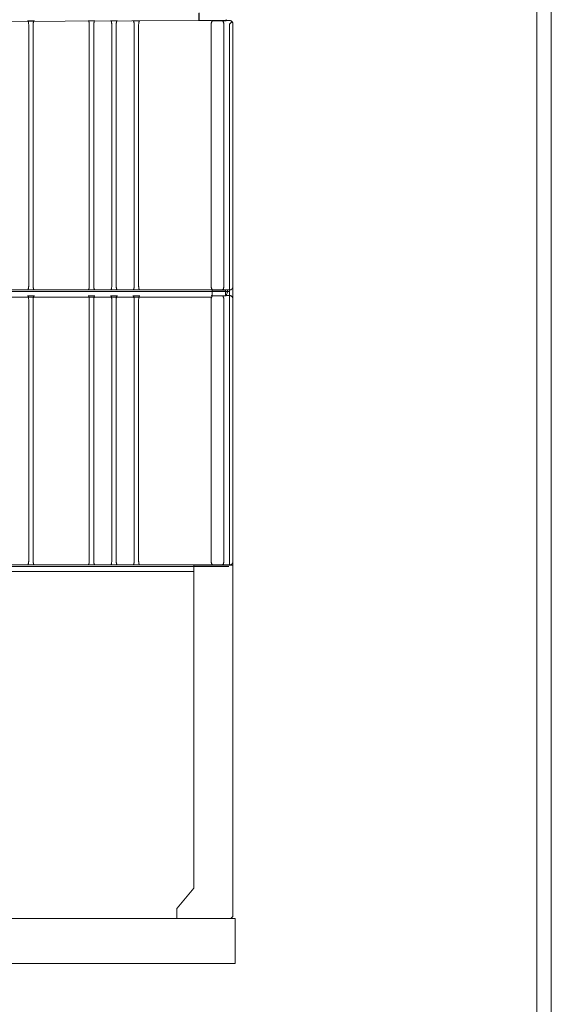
# Model space of a CAD drawing. Header units: centimetres. Extents: x -4572 to 125430, y -27163 to 73697.
# Tile 35 of 44: x 104890 to 105364, y -18788 to -17910. Entities that reach past the tile are written whole.
import ezdxf

# ---------------------------------------------------------------- set-up
doc = ezdxf.new("R2010")
doc.units = ezdxf.units.CM
doc.header["$MEASUREMENT"] = 0
doc.layers.add('kontur', color=7, linetype='Continuous')

# ---------------------------------------------------------------- blocks, each defined once
blk = doc.blocks.new('ASQCqe')
at = {"color": 7, "lineweight": 0}
blk.add_line((47677.09, 5162.23), (48018.75, 5163.68), dxfattribs=at)
at = {"layer": 'kontur', "color": 7, "lineweight": 0}
for p, q in [((48018.75, 5163.68), (48018.75, 5170.16)), ((48019.25, 5170.58), (48019.25, 5163.68)), ((47872.21, 5163.54), (47866.14, 5163.54)), ((47926.24, 5163.54), (47920.17, 5163.54)), ((47946.25, 5163.54), (47940.18, 5163.54)), ((47966.26, 5163.54), (47960.19, 5163.54)), ((48030.26, 5163.68), (48018.75, 5163.68)), ((48030.26, 5163.55), (48030.26, 5163.68)), ((48043.26, 5163.55), (48030.26, 5163.55)), ((48030.76, 5163.72), (48030.76, 5163.55)), ((48042.77, 5163.59), (48030.76, 5163.72)), ((48043.26, 5163.62), (48040.26, 5163.62)), ((48042.76, 5163.55), (48042.77, 5163.59)), ((48043.26, 5163.62), (48043.26, 5164.61)), ((48046.26, 5163.62), (48043.26, 5163.62)), ((48043.26, 5163.62), (48043.26, 5163.55)), ((48046.19, 5160.64), (48046.26, 5160.65)), ((48046.26, 5163.62), (48046.84, 5163.62)), ((48046.26, 4926.53), (48046.26, 5160.65)), ((48046.26, 4926.53), (48046.26, 5160.65)), ((48049.27, 5160.78), (48049.27, 5043.62)), ((48049.27, 5043.62), (48049.27, 4926.46)), ((48046.26, 4923.6), (47674.6, 4923.67)), ((47872.23, 4923.64), (47866.11, 4923.64)), ((47926.26, 4923.64), (47920.14, 4923.64)), ((47946.27, 4923.64), (47940.15, 4923.64)), ((47966.28, 4923.64), (47960.16, 4923.64)), ((48046.26, 4926.53), (48046.26, 4923.62)), ((48046.26, 4926.53), (48046.26, 4923.6)), ((48046.26, 4923.57), (48046.26, 4923.6)), ((48046.26, 4923.6), (48046.26, 4923.56)), ((48046.45, 4923.57), (48046.26, 4923.57)), ((48046.26, 4918.49), (48046.26, 4923.56)), ((48049.27, 4915.66), (48049.27, 4926.45)), ((48045.58, 4922.21), (47675.76, 4922.21)), ((48030.07, 4917.17), (47677.11, 4917.17)), ((47872.21, 4918.41), (47866.14, 4918.41)), ((47926.24, 4918.41), (47920.17, 4918.41)), ((47946.25, 4918.41), (47940.18, 4918.41)), ((47966.26, 4918.41), (47960.19, 4918.41)), ((48030.26, 4918.42), (48030.26, 4918.55)), ((48030.76, 4918.49), (48030.26, 4918.49)), ((48043.26, 4918.42), (48030.26, 4918.42)), ((48042.76, 4923.49), (48030.76, 4923.49)), ((48030.76, 4923.49), (48030.76, 4918.42)), ((48042.76, 4923.49), (48042.76, 4918.42)), ((48043.26, 4918.49), (48042.76, 4918.49)), ((48046.26, 4918.49), (48043.26, 4918.49)), ((48043.26, 4918.49), (48043.26, 4918.42)), ((48046.19, 4915.51), (48046.26, 4915.52)), ((48046.26, 4918.49), (48046.84, 4918.49)), ((48046.26, 4918.45), (48046.26, 4918.49)), ((48046.26, 4918.49), (48046.26, 4918.44)), ((48046.26, 4681.4), (48046.26, 4918.49)), ((48046.26, 4681.4), (48046.26, 4915.52)), ((48049.27, 4915.65), (48049.27, 4798.49)), ((48049.27, 4798.49), (48049.27, 4681.33)), ((48049.27, 4679.36), (48049.27, 4798.48)), ((48046.26, 4678.47), (47674.63, 4678.47)), ((47872.23, 4678.51), (47866.11, 4678.51)), ((47926.26, 4678.51), (47920.14, 4678.51)), ((47946.27, 4678.51), (47940.15, 4678.51)), ((47966.28, 4678.51), (47960.16, 4678.51)), ((48046.26, 4678.36), (48014.25, 4678.36)), ((48014.25, 4678.36), (48014.25, 4616.48)), ((48044.26, 4678.36), (48044.26, 4678.43)), ((48046.26, 4681.4), (48046.26, 4678.49)), ((48046.26, 4681.4), (48046.26, 4678.47)), ((48046.26, 4678.44), (48046.26, 4678.47)), ((48046.26, 4678.47), (48046.26, 4678.43)), ((48046.26, 4678.42), (48046.26, 4678.38)), ((48048.27, 4678.36), (48046.26, 4678.36)), ((48049.27, 4678.36), (48048.27, 4678.36)), ((48049.26, 4681.26), (48049.26, 4679.36)), ((48049.27, 4678.36), (48049.27, 4679.36)), ((48049.27, 4677.36), (48049.27, 4678.36)), ((48045.58, 4677.14), (47675.76, 4677.14)), ((48014.31, 4672.66), (47676.69, 4672.43)), ((48049.27, 4674.36), (48049.27, 4677.36)), ((48049.27, 4616.48), (48049.27, 4674.36)), ((48014.25, 4616.48), (48014.25, 4588.35)), ((48049.27, 4615.62), (48049.27, 4616.48)), ((48049.27, 4588.35), (48049.27, 4615.62)), ((48014.25, 4588.35), (48014.25, 4390.2)), ((48049.27, 4389.75), (48049.27, 4588.35)), ((48014.25, 4390.2), (47999.47, 4372.59)), ((48049.27, 4388.89), (48049.27, 4389.75)), ((48049.27, 4367.19), (48049.27, 4388.89)), ((47999.24, 4371.95), (47999.24, 4363.18)), ((47650.04, 4363.17), (48045.26, 4363.19)), ((48051.27, 4363.19), (47992.24, 4363.19)), ((47999.24, 4366.19), (47999.24, 4366.19)), ((48051.27, 4363.19), (48045.26, 4363.19)), ((48046.26, 4363.19), (48046.26, 4363.19)), ((48049.27, 4366.19), (48049.27, 4367.19)), ((48051.27, 4323.17), (48051.27, 4363.19)), ((47653.06, 4323.17), (48045.26, 4323.17)), ((48051.27, 4323.17), (48045.26, 4323.17))]:
    blk.add_line(p, q, dxfattribs=at)
at = {"layer": 'kontur', "color": 7, "lineweight": 0, "flags": 128}
for points in [[(47867.04, 5161.68), (47866.98, 5161.96), (47866.93, 5162.23), (47866.88, 5162.48), (47866.83, 5162.71), (47866.77, 5162.91), (47866.69, 5163.09), (47866.59, 5163.23), (47866.47, 5163.34), (47866.34, 5163.42), (47866.23, 5163.48), (47866.16, 5163.51), (47866.13, 5163.52), (47866.11, 5163.53), (47866.1, 5163.53), (47866.1, 5163.53), (47866.1, 5163.53), (47866.1, 5163.54), (47866.11, 5163.54), (47866.12, 5163.54), (47866.13, 5163.54), (47866.14, 5163.54)], [(47867.04, 5161.68), (47867.09, 5161.39), (47867.13, 5161.09), (47867.16, 5160.78), (47867.19, 5160.26), (47867.19, 5159.73), (47867.19, 5159.21), (47867.18, 5158.68), (47867.18, 5156.57), (47867.18, 5139.88), (47867.17, 5073.09), (47867.17, 4998.36), (47867.17, 4973.59), (47867.17, 4957.04), (47867.18, 4945.97), (47867.18, 4938.57), (47867.18, 4933.62), (47867.18, 4930.31), (47867.18, 4928.1), (47867.19, 4927.73), (47867.19, 4927.35), (47867.19, 4926.98), (47867.17, 4926.61), (47867.15, 4926.24), (47867.11, 4925.89), (47867.08, 4925.69), (47867.04, 4925.49)], [(47871.31, 5161.68), (47871.25, 5161.39), (47871.21, 5161.09), (47871.18, 5160.78), (47871.16, 5160.26), (47871.15, 5159.73), (47871.16, 5159.21), (47871.16, 5158.68), (47871.16, 5156.57), (47871.17, 5139.88), (47871.17, 5073.09), (47871.17, 4998.36), (47871.17, 4973.59), (47871.17, 4957.04), (47871.17, 4945.97), (47871.17, 4938.57), (47871.16, 4933.62), (47871.16, 4930.31), (47871.16, 4928.1), (47871.16, 4927.73), (47871.16, 4927.35), (47871.16, 4926.98), (47871.17, 4926.61), (47871.19, 4926.24), (47871.24, 4925.89), (47871.27, 4925.69), (47871.31, 4925.49)], [(47872.21, 5163.54), (47872.22, 5163.54), (47872.23, 5163.54), (47872.24, 5163.54), (47872.24, 5163.54), (47872.25, 5163.53), (47872.23, 5163.52), (47872.16, 5163.5), (47872.08, 5163.46), (47871.96, 5163.4), (47871.84, 5163.31), (47871.73, 5163.19), (47871.64, 5163.05), (47871.55, 5162.85), (47871.49, 5162.6), (47871.43, 5162.33), (47871.38, 5162.01), (47871.31, 5161.68)], [(47921.06, 5161.68), (47921.01, 5161.96), (47920.96, 5162.23), (47920.91, 5162.48), (47920.86, 5162.71), (47920.8, 5162.91), (47920.71, 5163.09), (47920.62, 5163.23), (47920.5, 5163.34), (47920.37, 5163.42), (47920.26, 5163.48), (47920.19, 5163.51), (47920.16, 5163.52), (47920.14, 5163.53), (47920.13, 5163.53), (47920.13, 5163.53), (47920.13, 5163.53), (47920.13, 5163.54), (47920.14, 5163.54), (47920.15, 5163.54), (47920.16, 5163.54), (47920.17, 5163.54)], [(47921.06, 5161.68), (47921.12, 5161.39), (47921.16, 5161.09), (47921.19, 5160.78), (47921.21, 5160.26), (47921.22, 5159.73), (47921.22, 5159.21), (47921.21, 5158.68), (47921.21, 5156.57), (47921.21, 5139.88), (47921.2, 5073.09), (47921.2, 4998.36), (47921.2, 4973.59), (47921.2, 4957.04), (47921.2, 4945.97), (47921.21, 4938.57), (47921.21, 4933.62), (47921.21, 4930.31), (47921.21, 4928.1), (47921.21, 4927.73), (47921.22, 4927.35), (47921.21, 4926.98), (47921.2, 4926.61), (47921.18, 4926.24), (47921.14, 4925.89), (47921.1, 4925.69), (47921.06, 4925.49)], [(47925.34, 5161.68), (47925.28, 5161.39), (47925.24, 5161.09), (47925.21, 5160.78), (47925.19, 5160.26), (47925.18, 5159.73), (47925.18, 5159.21), (47925.19, 5158.68), (47925.19, 5156.57), (47925.19, 5139.88), (47925.2, 5073.09), (47925.2, 4998.36), (47925.2, 4973.59), (47925.2, 4957.04), (47925.2, 4945.97), (47925.19, 4938.57), (47925.19, 4933.62), (47925.19, 4930.31), (47925.19, 4928.1), (47925.19, 4927.73), (47925.18, 4927.35), (47925.19, 4926.98), (47925.2, 4926.61), (47925.22, 4926.24), (47925.26, 4925.89), (47925.3, 4925.69), (47925.34, 4925.49)], [(47926.24, 5163.54), (47926.25, 5163.54), (47926.26, 5163.54), (47926.27, 5163.54), (47926.27, 5163.54), (47926.28, 5163.53), (47926.26, 5163.52), (47926.19, 5163.5), (47926.11, 5163.46), (47925.98, 5163.4), (47925.87, 5163.31), (47925.76, 5163.19), (47925.67, 5163.05), (47925.58, 5162.85), (47925.52, 5162.6), (47925.46, 5162.33), (47925.41, 5162.01), (47925.34, 5161.68)], [(47941.07, 5161.68), (47941.02, 5161.96), (47940.97, 5162.23), (47940.92, 5162.48), (47940.87, 5162.71), (47940.81, 5162.91), (47940.73, 5163.09), (47940.63, 5163.23), (47940.51, 5163.34), (47940.38, 5163.42), (47940.27, 5163.48), (47940.2, 5163.51), (47940.17, 5163.52), (47940.15, 5163.53), (47940.14, 5163.53), (47940.14, 5163.53), (47940.14, 5163.53), (47940.14, 5163.54), (47940.15, 5163.54), (47940.16, 5163.54), (47940.17, 5163.54), (47940.18, 5163.54)], [(47941.07, 5161.68), (47941.13, 5161.39), (47941.17, 5161.09), (47941.2, 5160.78), (47941.23, 5160.26), (47941.23, 5159.73), (47941.23, 5159.21), (47941.22, 5158.68), (47941.22, 5156.57), (47941.22, 5139.88), (47941.21, 5073.09), (47941.21, 4998.36), (47941.21, 4973.59), (47941.21, 4957.04), (47941.21, 4945.97), (47941.22, 4938.57), (47941.22, 4933.62), (47941.22, 4930.31), (47941.22, 4928.1), (47941.23, 4927.73), (47941.23, 4927.35), (47941.22, 4926.98), (47941.21, 4926.61), (47941.19, 4926.24), (47941.15, 4925.89), (47941.11, 4925.69), (47941.07, 4925.49)], [(47945.35, 5161.68), (47945.29, 5161.39), (47945.25, 5161.09), (47945.22, 5160.78), (47945.2, 5160.26), (47945.19, 5159.73), (47945.19, 5159.21), (47945.2, 5158.68), (47945.2, 5156.57), (47945.2, 5139.88), (47945.21, 5073.09), (47945.21, 4998.36), (47945.21, 4973.59), (47945.21, 4957.04), (47945.21, 4945.97), (47945.2, 4938.57), (47945.2, 4933.62), (47945.2, 4930.31), (47945.2, 4928.1), (47945.2, 4927.73), (47945.19, 4927.35), (47945.2, 4926.98), (47945.21, 4926.61), (47945.23, 4926.24), (47945.27, 4925.89), (47945.31, 4925.69), (47945.35, 4925.49)], [(47946.25, 5163.54), (47946.26, 5163.54), (47946.27, 5163.54), (47946.28, 5163.54), (47946.28, 5163.54), (47946.29, 5163.53), (47946.27, 5163.52), (47946.2, 5163.5), (47946.12, 5163.46), (47946, 5163.4), (47945.88, 5163.31), (47945.77, 5163.19), (47945.68, 5163.05), (47945.59, 5162.85), (47945.53, 5162.6), (47945.47, 5162.33), (47945.42, 5162.01), (47945.35, 5161.68)], [(47961.09, 5161.68), (47961.03, 5161.96), (47960.98, 5162.23), (47960.93, 5162.48), (47960.88, 5162.71), (47960.82, 5162.91), (47960.74, 5163.09), (47960.64, 5163.23), (47960.52, 5163.34), (47960.39, 5163.42), (47960.28, 5163.48), (47960.21, 5163.51), (47960.18, 5163.52), (47960.16, 5163.53), (47960.15, 5163.53), (47960.15, 5163.53), (47960.15, 5163.53), (47960.15, 5163.54), (47960.16, 5163.54), (47960.17, 5163.54), (47960.18, 5163.54), (47960.19, 5163.54)], [(47961.09, 5161.68), (47961.14, 5161.39), (47961.18, 5161.09), (47961.21, 5160.78), (47961.24, 5160.26), (47961.24, 5159.73), (47961.24, 5159.21), (47961.23, 5158.68), (47961.23, 5156.57), (47961.23, 5139.88), (47961.22, 5073.09), (47961.22, 4998.36), (47961.22, 4973.59), (47961.22, 4957.04), (47961.22, 4945.97), (47961.23, 4938.57), (47961.23, 4933.62), (47961.23, 4930.31), (47961.23, 4928.1), (47961.24, 4927.73), (47961.24, 4927.35), (47961.24, 4926.98), (47961.22, 4926.61), (47961.2, 4926.24), (47961.16, 4925.89), (47961.13, 4925.69), (47961.09, 4925.49)], [(47965.36, 5161.68), (47965.3, 5161.39), (47965.26, 5161.09), (47965.23, 5160.78), (47965.21, 5160.26), (47965.2, 5159.73), (47965.21, 5159.21), (47965.21, 5158.68), (47965.21, 5156.57), (47965.21, 5139.88), (47965.22, 5073.09), (47965.22, 4998.36), (47965.22, 4973.59), (47965.22, 4957.04), (47965.22, 4945.97), (47965.22, 4938.57), (47965.21, 4933.62), (47965.21, 4930.31), (47965.21, 4928.1), (47965.21, 4927.73), (47965.21, 4927.35), (47965.21, 4926.98), (47965.22, 4926.61), (47965.24, 4926.24), (47965.28, 4925.89), (47965.32, 4925.69), (47965.36, 4925.49)], [(47966.26, 5163.54), (47966.27, 5163.54), (47966.28, 5163.54), (47966.29, 5163.54), (47966.29, 5163.54), (47966.3, 5163.53), (47966.28, 5163.52), (47966.21, 5163.5), (47966.13, 5163.46), (47966.01, 5163.4), (47965.89, 5163.31), (47965.78, 5163.19), (47965.69, 5163.05), (47965.6, 5162.85), (47965.54, 5162.6), (47965.48, 5162.33), (47965.43, 5162.01), (47965.36, 5161.68)], [(48029.92, 5160.51), (48029.92, 5160.85), (48029.94, 5161.17), (48029.99, 5161.49), (48030.05, 5161.8), (48030.13, 5162.08), (48030.22, 5162.35), (48030.32, 5162.59), (48030.43, 5162.8), (48030.55, 5162.98), (48030.69, 5163.15), (48030.84, 5163.29), (48031, 5163.39), (48031.17, 5163.46), (48031.27, 5163.49), (48031.39, 5163.5), (48031.45, 5163.51), (48031.52, 5163.51), (48031.62, 5163.52)], [(48029.92, 5160.51), (48029.97, 5159.54), (48029.98, 5158.56), (48029.97, 5157.58), (48029.96, 5156.6), (48029.94, 5155.61), (48029.94, 5154.63), (48029.93, 5131.19), (48029.92, 5084.3), (48029.92, 5037.41), (48029.92, 5009.72), (48029.92, 4982.04), (48029.92, 4954.35), (48029.92, 4945.12), (48029.93, 4935.89), (48029.93, 4931.27), (48029.94, 4930.5), (48029.95, 4929.73), (48029.96, 4928.96), (48029.97, 4928.19), (48029.96, 4927.43), (48029.92, 4926.66)], [(48039.4, 5163.52), (48037.53, 5163.53), (48036.85, 5163.53), (48036.18, 5163.54), (48035.51, 5163.54), (48034.83, 5163.54), (48034.16, 5163.53), (48033.48, 5163.53), (48031.62, 5163.52)], [(48039.4, 5163.52), (48039.54, 5163.51), (48039.66, 5163.5), (48039.78, 5163.48), (48039.89, 5163.45), (48040.08, 5163.36), (48040.25, 5163.23), (48040.4, 5163.07), (48040.55, 5162.87), (48040.68, 5162.62), (48040.8, 5162.35), (48040.9, 5162.07), (48040.98, 5161.76), (48041.04, 5161.43), (48041.08, 5161.13), (48041.1, 5160.83), (48041.09, 5160.51)], [(48041.09, 4926.66), (48041.05, 4927.64), (48041.04, 4928.62), (48041.05, 4929.6), (48041.06, 4930.58), (48041.08, 4931.56), (48041.09, 4932.54), (48041.1, 4955.99), (48041.1, 5002.89), (48041.1, 5049.79), (48041.1, 5105.15), (48041.09, 5132.83), (48041.09, 5146.67), (48041.08, 5153.59), (48041.08, 5157.05), (48041.08, 5157.75), (48041.07, 5158.44), (48041.06, 5159.13), (48041.07, 5159.82), (48041.09, 5160.51)], [(48048.42, 5162.77), (48048.26, 5162.61), (48048.09, 5162.44), (48047.84, 5162.19), (48047.57, 5161.92), (48047.31, 5161.64), (48047.04, 5161.36), (48046.71, 5161.01), (48046.6, 5160.89), (48046.48, 5160.78), (48046.35, 5160.69), (48046.26, 5160.65)], [(48048.42, 5162.77), (48048.23, 5162.95), (48048.03, 5163.11), (48047.84, 5163.23), (48047.66, 5163.33), (48047.48, 5163.42), (48047.33, 5163.48), (48047.24, 5163.51), (48047.17, 5163.53), (48047.12, 5163.55), (48047.08, 5163.56), (48047.06, 5163.56), (48047.07, 5163.56), (48047.08, 5163.56), (48047.07, 5163.56), (48046.97, 5163.59), (48046.84, 5163.62)], [(48048.42, 5162.77), (48048.49, 5162.7), (48048.67, 5162.47), (48048.82, 5162.24), (48048.95, 5162.01), (48049.05, 5161.78), (48049.1, 5161.62), (48049.14, 5161.48), (48049.18, 5161.36), (48049.19, 5161.28), (48049.2, 5161.24), (48049.21, 5161.21), (48049.21, 5161.21), (48049.21, 5161.21), (48049.21, 5161.2), (48049.22, 5161.13), (48049.24, 5161.04), (48049.25, 5160.93), (48049.27, 5160.78)], [(47866.11, 4923.64), (47866.1, 4923.64), (47866.09, 4923.64), (47866.08, 4923.64), (47866.08, 4923.64), (47866.08, 4923.64), (47866.09, 4923.65), (47866.16, 4923.67), (47866.24, 4923.7), (47866.37, 4923.77), (47866.49, 4923.86), (47866.61, 4923.97), (47866.7, 4924.12), (47866.78, 4924.3), (47866.84, 4924.5), (47866.89, 4924.74), (47866.93, 4924.98), (47866.98, 4925.23), (47867.04, 4925.49)], [(47871.31, 4925.49), (47871.37, 4925.21), (47871.42, 4924.94), (47871.46, 4924.69), (47871.51, 4924.46), (47871.58, 4924.26), (47871.66, 4924.09), (47871.76, 4923.95), (47871.88, 4923.84), (47872.01, 4923.75), (47872.13, 4923.7), (47872.2, 4923.67), (47872.23, 4923.65), (47872.25, 4923.65), (47872.26, 4923.64), (47872.27, 4923.64), (47872.27, 4923.64), (47872.26, 4923.64), (47872.25, 4923.64), (47872.25, 4923.64), (47872.23, 4923.64), (47872.23, 4923.64)], [(47920.14, 4923.64), (47920.13, 4923.64), (47920.12, 4923.64), (47920.11, 4923.64), (47920.11, 4923.64), (47920.11, 4923.64), (47920.12, 4923.65), (47920.19, 4923.67), (47920.27, 4923.7), (47920.4, 4923.77), (47920.52, 4923.86), (47920.64, 4923.97), (47920.73, 4924.12), (47920.81, 4924.3), (47920.87, 4924.5), (47920.92, 4924.74), (47920.96, 4924.98), (47921.01, 4925.23), (47921.06, 4925.49)], [(47925.34, 4925.49), (47925.4, 4925.21), (47925.44, 4924.94), (47925.49, 4924.69), (47925.54, 4924.46), (47925.61, 4924.26), (47925.69, 4924.09), (47925.79, 4923.95), (47925.9, 4923.84), (47926.03, 4923.75), (47926.15, 4923.7), (47926.22, 4923.67), (47926.26, 4923.65), (47926.28, 4923.65), (47926.29, 4923.64), (47926.3, 4923.64), (47926.29, 4923.64), (47926.29, 4923.64), (47926.28, 4923.64), (47926.27, 4923.64), (47926.26, 4923.64), (47926.26, 4923.64)], [(47940.15, 4923.64), (47940.14, 4923.64), (47940.13, 4923.64), (47940.12, 4923.64), (47940.12, 4923.64), (47940.12, 4923.64), (47940.13, 4923.65), (47940.2, 4923.67), (47940.28, 4923.7), (47940.41, 4923.77), (47940.53, 4923.86), (47940.65, 4923.97), (47940.74, 4924.12), (47940.82, 4924.3), (47940.88, 4924.5), (47940.93, 4924.74), (47940.97, 4924.98), (47941.02, 4925.23), (47941.07, 4925.49)], [(47945.35, 4925.49), (47945.41, 4925.21), (47945.45, 4924.94), (47945.5, 4924.69), (47945.55, 4924.46), (47945.62, 4924.26), (47945.7, 4924.09), (47945.8, 4923.95), (47945.91, 4923.84), (47946.04, 4923.75), (47946.16, 4923.7), (47946.24, 4923.67), (47946.27, 4923.65), (47946.29, 4923.65), (47946.3, 4923.64), (47946.31, 4923.64), (47946.3, 4923.64), (47946.3, 4923.64), (47946.29, 4923.64), (47946.28, 4923.64), (47946.27, 4923.64), (47946.27, 4923.64)], [(47960.16, 4923.64), (47960.15, 4923.64), (47960.14, 4923.64), (47960.13, 4923.64), (47960.13, 4923.64), (47960.13, 4923.64), (47960.14, 4923.65), (47960.21, 4923.67), (47960.29, 4923.7), (47960.42, 4923.77), (47960.54, 4923.86), (47960.66, 4923.97), (47960.75, 4924.12), (47960.83, 4924.3), (47960.89, 4924.5), (47960.94, 4924.74), (47960.98, 4924.98), (47961.03, 4925.23), (47961.09, 4925.49)], [(47965.36, 4925.49), (47965.42, 4925.21), (47965.47, 4924.94), (47965.51, 4924.69), (47965.56, 4924.46), (47965.63, 4924.26), (47965.71, 4924.09), (47965.81, 4923.95), (47965.93, 4923.84), (47966.05, 4923.75), (47966.18, 4923.7), (47966.25, 4923.67), (47966.28, 4923.65), (47966.3, 4923.65), (47966.31, 4923.64), (47966.32, 4923.64), (47966.31, 4923.64), (47966.31, 4923.64), (47966.3, 4923.64), (47966.3, 4923.64), (47966.28, 4923.64), (47966.28, 4923.64)], [(48031.61, 4923.66), (48031.47, 4923.66), (48031.36, 4923.67), (48031.24, 4923.69), (48031.14, 4923.72), (48030.95, 4923.81), (48030.78, 4923.93), (48030.63, 4924.09), (48030.48, 4924.29), (48030.35, 4924.52), (48030.23, 4924.79), (48030.13, 4925.07), (48030.05, 4925.38), (48029.98, 4925.7), (48029.94, 4926.01), (48029.92, 4926.33), (48029.92, 4926.66)], [(48039.41, 4923.66), (48037.54, 4923.64), (48036.85, 4923.64), (48036.16, 4923.64), (48035.48, 4923.64), (48034.79, 4923.64), (48034.1, 4923.64), (48033.41, 4923.64), (48031.61, 4923.66)], [(48041.09, 4926.66), (48041.1, 4926.33), (48041.08, 4926), (48041.03, 4925.68), (48040.97, 4925.38), (48040.89, 4925.09), (48040.8, 4924.82), (48040.7, 4924.59), (48040.59, 4924.38), (48040.47, 4924.19), (48040.33, 4924.03), (48040.18, 4923.89), (48040.02, 4923.78), (48039.86, 4923.71), (48039.76, 4923.69), (48039.65, 4923.67), (48039.59, 4923.66), (48039.52, 4923.66), (48039.41, 4923.66)], [(48042.76, 4918.96), (48042.86, 4919.01), (48043.13, 4919.21), (48043.38, 4919.43), (48043.6, 4919.68), (48043.8, 4919.95), (48043.96, 4920.24), (48044.09, 4920.59), (48044.19, 4920.96), (48044.24, 4921.33), (48044.27, 4921.7), (48044.28, 4922.08), (48044.27, 4922.82), (48044.26, 4923.56)], [(48044.26, 4923.56), (48044.76, 4923.56), (48045.26, 4923.55), (48045.76, 4923.54), (48046.26, 4923.56)], [(48046.26, 4923.6), (48046.27, 4923.61), (48046.27, 4923.61), (48046.27, 4923.62), (48046.27, 4923.62), (48046.27, 4923.62), (48046.26, 4923.62)], [(48046.45, 4923.57), (48046.6, 4923.59), (48046.73, 4923.61), (48046.77, 4923.62), (48046.8, 4923.62), (48046.8, 4923.62), (48046.79, 4923.62), (48046.78, 4923.62), (48046.78, 4923.62), (48046.8, 4923.62), (48046.84, 4923.63), (48046.9, 4923.64), (48046.99, 4923.66), (48047.09, 4923.69), (48047.19, 4923.72), (48047.41, 4923.8), (48047.65, 4923.9), (48047.88, 4924.03), (48048.11, 4924.19), (48048.25, 4924.31), (48048.39, 4924.44)], [(48049.27, 4926.46), (48049.25, 4926.29), (48049.23, 4926.17), (48049.22, 4926.08), (48049.21, 4926.02), (48049.21, 4926.03), (48049.21, 4926.04), (48049.21, 4926.04), (48049.21, 4926.02), (48049.2, 4925.97), (48049.18, 4925.9), (48049.16, 4925.8), (48049.12, 4925.67), (48049.03, 4925.41), (48048.9, 4925.14), (48048.74, 4924.86), (48048.58, 4924.64), (48048.39, 4924.44)], [(47867.04, 4916.55), (47866.98, 4916.83), (47866.93, 4917.1), (47866.88, 4917.35), (47866.83, 4917.58), (47866.77, 4917.78), (47866.69, 4917.96), (47866.59, 4918.1), (47866.47, 4918.21), (47866.34, 4918.3), (47866.23, 4918.35), (47866.16, 4918.38), (47866.13, 4918.39), (47866.11, 4918.4), (47866.1, 4918.4), (47866.1, 4918.4), (47866.1, 4918.41), (47866.1, 4918.41), (47866.11, 4918.41), (47866.12, 4918.41), (47866.13, 4918.41), (47866.14, 4918.41)], [(47867.04, 4916.55), (47867.09, 4916.26), (47867.13, 4915.96), (47867.16, 4915.65), (47867.19, 4915.13), (47867.19, 4914.6), (47867.19, 4914.08), (47867.18, 4913.55), (47867.18, 4911.44), (47867.18, 4894.75), (47867.17, 4827.96), (47867.17, 4753.23), (47867.17, 4728.47), (47867.17, 4711.91), (47867.18, 4700.84), (47867.18, 4693.44), (47867.18, 4688.49), (47867.18, 4685.18), (47867.18, 4682.97), (47867.19, 4682.6), (47867.19, 4682.22), (47867.19, 4681.85), (47867.17, 4681.48), (47867.15, 4681.12), (47867.11, 4680.76), (47867.08, 4680.56), (47867.04, 4680.37)], [(47871.31, 4916.55), (47871.25, 4916.26), (47871.21, 4915.96), (47871.18, 4915.65), (47871.16, 4915.13), (47871.15, 4914.6), (47871.16, 4914.08), (47871.16, 4913.55), (47871.16, 4911.44), (47871.17, 4894.75), (47871.17, 4827.96), (47871.17, 4753.23), (47871.17, 4728.47), (47871.17, 4711.91), (47871.17, 4700.84), (47871.17, 4693.44), (47871.16, 4688.49), (47871.16, 4685.18), (47871.16, 4682.97), (47871.16, 4682.6), (47871.16, 4682.22), (47871.16, 4681.85), (47871.17, 4681.48), (47871.19, 4681.12), (47871.24, 4680.76), (47871.27, 4680.56), (47871.31, 4680.37)], [(47872.21, 4918.41), (47872.22, 4918.41), (47872.23, 4918.41), (47872.24, 4918.41), (47872.24, 4918.41), (47872.25, 4918.4), (47872.23, 4918.39), (47872.16, 4918.37), (47872.08, 4918.33), (47871.96, 4918.27), (47871.84, 4918.18), (47871.73, 4918.06), (47871.64, 4917.93), (47871.55, 4917.72), (47871.49, 4917.47), (47871.43, 4917.2), (47871.38, 4916.88), (47871.31, 4916.55)], [(47921.06, 4916.55), (47921.01, 4916.83), (47920.96, 4917.1), (47920.91, 4917.35), (47920.86, 4917.58), (47920.8, 4917.78), (47920.71, 4917.96), (47920.62, 4918.1), (47920.5, 4918.21), (47920.37, 4918.3), (47920.26, 4918.35), (47920.19, 4918.38), (47920.16, 4918.39), (47920.14, 4918.4), (47920.13, 4918.4), (47920.13, 4918.4), (47920.13, 4918.41), (47920.13, 4918.41), (47920.14, 4918.41), (47920.15, 4918.41), (47920.16, 4918.41), (47920.17, 4918.41)], [(47921.06, 4916.55), (47921.12, 4916.26), (47921.16, 4915.96), (47921.19, 4915.65), (47921.21, 4915.13), (47921.22, 4914.6), (47921.22, 4914.08), (47921.21, 4913.55), (47921.21, 4911.44), (47921.21, 4894.75), (47921.2, 4827.96), (47921.2, 4753.23), (47921.2, 4728.47), (47921.2, 4711.91), (47921.2, 4700.84), (47921.21, 4693.44), (47921.21, 4688.49), (47921.21, 4685.18), (47921.21, 4682.97), (47921.21, 4682.6), (47921.22, 4682.22), (47921.21, 4681.85), (47921.2, 4681.48), (47921.18, 4681.12), (47921.14, 4680.76), (47921.1, 4680.56), (47921.06, 4680.37)], [(47925.34, 4916.55), (47925.28, 4916.26), (47925.24, 4915.96), (47925.21, 4915.65), (47925.19, 4915.13), (47925.18, 4914.6), (47925.18, 4914.08), (47925.19, 4913.55), (47925.19, 4911.44), (47925.19, 4894.75), (47925.2, 4827.96), (47925.2, 4753.23), (47925.2, 4728.47), (47925.2, 4711.91), (47925.2, 4700.84), (47925.19, 4693.44), (47925.19, 4688.49), (47925.19, 4685.18), (47925.19, 4682.97), (47925.19, 4682.6), (47925.18, 4682.22), (47925.19, 4681.85), (47925.2, 4681.48), (47925.22, 4681.12), (47925.26, 4680.76), (47925.3, 4680.56), (47925.34, 4680.37)], [(47926.24, 4918.41), (47926.25, 4918.41), (47926.26, 4918.41), (47926.27, 4918.41), (47926.27, 4918.41), (47926.28, 4918.4), (47926.26, 4918.39), (47926.19, 4918.37), (47926.11, 4918.33), (47925.98, 4918.27), (47925.87, 4918.18), (47925.76, 4918.06), (47925.67, 4917.93), (47925.58, 4917.72), (47925.52, 4917.47), (47925.46, 4917.2), (47925.41, 4916.88), (47925.34, 4916.55)], [(47941.07, 4916.55), (47941.02, 4916.83), (47940.97, 4917.1), (47940.92, 4917.35), (47940.87, 4917.58), (47940.81, 4917.78), (47940.73, 4917.96), (47940.63, 4918.1), (47940.51, 4918.21), (47940.38, 4918.3), (47940.27, 4918.35), (47940.2, 4918.38), (47940.17, 4918.39), (47940.15, 4918.4), (47940.14, 4918.4), (47940.14, 4918.4), (47940.14, 4918.41), (47940.14, 4918.41), (47940.15, 4918.41), (47940.16, 4918.41), (47940.17, 4918.41), (47940.18, 4918.41)], [(47941.07, 4916.55), (47941.13, 4916.26), (47941.17, 4915.96), (47941.2, 4915.65), (47941.23, 4915.13), (47941.23, 4914.6), (47941.23, 4914.08), (47941.22, 4913.55), (47941.22, 4911.44), (47941.22, 4894.75), (47941.21, 4827.96), (47941.21, 4753.23), (47941.21, 4728.47), (47941.21, 4711.91), (47941.21, 4700.84), (47941.22, 4693.44), (47941.22, 4688.49), (47941.22, 4685.18), (47941.22, 4682.97), (47941.23, 4682.6), (47941.23, 4682.22), (47941.22, 4681.85), (47941.21, 4681.48), (47941.19, 4681.12), (47941.15, 4680.76), (47941.11, 4680.56), (47941.07, 4680.37)], [(47945.35, 4916.55), (47945.29, 4916.26), (47945.25, 4915.96), (47945.22, 4915.65), (47945.2, 4915.13), (47945.19, 4914.6), (47945.19, 4914.08), (47945.2, 4913.55), (47945.2, 4911.44), (47945.2, 4894.75), (47945.21, 4827.96), (47945.21, 4753.23), (47945.21, 4728.47), (47945.21, 4711.91), (47945.21, 4700.84), (47945.2, 4693.44), (47945.2, 4688.49), (47945.2, 4685.18), (47945.2, 4682.97), (47945.2, 4682.6), (47945.19, 4682.22), (47945.2, 4681.85), (47945.21, 4681.48), (47945.23, 4681.12), (47945.27, 4680.76), (47945.31, 4680.56), (47945.35, 4680.37)], [(47946.25, 4918.41), (47946.26, 4918.41), (47946.27, 4918.41), (47946.28, 4918.41), (47946.28, 4918.41), (47946.29, 4918.4), (47946.27, 4918.39), (47946.2, 4918.37), (47946.12, 4918.33), (47946, 4918.27), (47945.88, 4918.18), (47945.77, 4918.06), (47945.68, 4917.93), (47945.59, 4917.72), (47945.53, 4917.47), (47945.47, 4917.2), (47945.42, 4916.88), (47945.35, 4916.55)], [(47961.09, 4916.55), (47961.03, 4916.83), (47960.98, 4917.1), (47960.93, 4917.35), (47960.88, 4917.58), (47960.82, 4917.78), (47960.74, 4917.96), (47960.64, 4918.1), (47960.52, 4918.21), (47960.39, 4918.3), (47960.28, 4918.35), (47960.21, 4918.38), (47960.18, 4918.39), (47960.16, 4918.4), (47960.15, 4918.4), (47960.15, 4918.4), (47960.15, 4918.41), (47960.15, 4918.41), (47960.16, 4918.41), (47960.17, 4918.41), (47960.18, 4918.41), (47960.19, 4918.41)], [(47961.09, 4916.55), (47961.14, 4916.26), (47961.18, 4915.96), (47961.21, 4915.65), (47961.24, 4915.13), (47961.24, 4914.6), (47961.24, 4914.08), (47961.23, 4913.55), (47961.23, 4911.44), (47961.23, 4894.75), (47961.22, 4827.96), (47961.22, 4753.23), (47961.22, 4728.47), (47961.22, 4711.91), (47961.22, 4700.84), (47961.23, 4693.44), (47961.23, 4688.49), (47961.23, 4685.18), (47961.23, 4682.97), (47961.24, 4682.6), (47961.24, 4682.22), (47961.24, 4681.85), (47961.22, 4681.48), (47961.2, 4681.12), (47961.16, 4680.76), (47961.13, 4680.56), (47961.09, 4680.37)], [(47965.36, 4916.55), (47965.3, 4916.26), (47965.26, 4915.96), (47965.23, 4915.65), (47965.21, 4915.13), (47965.2, 4914.6), (47965.21, 4914.08), (47965.21, 4913.55), (47965.21, 4911.44), (47965.21, 4894.75), (47965.22, 4827.96), (47965.22, 4753.23), (47965.22, 4728.47), (47965.22, 4711.91), (47965.22, 4700.84), (47965.22, 4693.44), (47965.21, 4688.49), (47965.21, 4685.18), (47965.21, 4682.97), (47965.21, 4682.6), (47965.21, 4682.22), (47965.21, 4681.85), (47965.22, 4681.48), (47965.24, 4681.12), (47965.28, 4680.76), (47965.32, 4680.56), (47965.36, 4680.37)], [(47966.26, 4918.41), (47966.27, 4918.41), (47966.28, 4918.41), (47966.29, 4918.41), (47966.29, 4918.41), (47966.3, 4918.4), (47966.28, 4918.39), (47966.21, 4918.37), (47966.13, 4918.33), (47966.01, 4918.27), (47965.89, 4918.18), (47965.78, 4918.06), (47965.69, 4917.93), (47965.6, 4917.72), (47965.54, 4917.47), (47965.48, 4917.2), (47965.43, 4916.88), (47965.36, 4916.55)], [(48029.92, 4915.39), (48029.92, 4915.72), (48029.94, 4916.04), (48029.99, 4916.36), (48030.05, 4916.67), (48030.13, 4916.96), (48030.22, 4917.22), (48030.32, 4917.46), (48030.43, 4917.67), (48030.55, 4917.85), (48030.69, 4918.02), (48030.84, 4918.16), (48031, 4918.26), (48031.17, 4918.33), (48031.27, 4918.36), (48031.39, 4918.38), (48031.45, 4918.38), (48031.52, 4918.39), (48031.62, 4918.39)], [(48029.92, 4915.39), (48029.97, 4914.41), (48029.98, 4913.43), (48029.97, 4912.45), (48029.96, 4911.47), (48029.94, 4910.49), (48029.94, 4909.5), (48029.93, 4886.06), (48029.92, 4839.17), (48029.92, 4792.28), (48029.92, 4764.6), (48029.92, 4736.91), (48029.92, 4709.22), (48029.92, 4699.99), (48029.93, 4690.76), (48029.93, 4686.14), (48029.94, 4685.38), (48029.95, 4684.61), (48029.96, 4683.84), (48029.97, 4683.07), (48029.96, 4682.3), (48029.92, 4681.53)], [(48039.4, 4918.39), (48037.53, 4918.4), (48036.85, 4918.41), (48036.18, 4918.41), (48035.51, 4918.41), (48034.83, 4918.41), (48034.16, 4918.41), (48033.48, 4918.4), (48031.62, 4918.39)], [(48039.4, 4918.39), (48039.54, 4918.38), (48039.66, 4918.37), (48039.78, 4918.35), (48039.89, 4918.32), (48040.08, 4918.23), (48040.25, 4918.1), (48040.4, 4917.94), (48040.55, 4917.74), (48040.68, 4917.5), (48040.8, 4917.22), (48040.9, 4916.94), (48040.98, 4916.63), (48041.04, 4916.31), (48041.08, 4916), (48041.1, 4915.7), (48041.09, 4915.39)], [(48041.09, 4681.53), (48041.05, 4682.51), (48041.04, 4683.49), (48041.05, 4684.47), (48041.06, 4685.45), (48041.08, 4686.43), (48041.09, 4687.41), (48041.1, 4710.86), (48041.1, 4757.76), (48041.1, 4804.66), (48041.1, 4860.02), (48041.09, 4887.7), (48041.09, 4901.55), (48041.08, 4908.47), (48041.08, 4911.93), (48041.08, 4912.62), (48041.07, 4913.31), (48041.06, 4914), (48041.07, 4914.7), (48041.09, 4915.39)], [(48048.42, 4917.64), (48048.23, 4917.82), (48048.03, 4917.98), (48047.84, 4918.1), (48047.66, 4918.2), (48047.48, 4918.29), (48047.33, 4918.35), (48047.24, 4918.38), (48047.17, 4918.4), (48047.12, 4918.42), (48047.08, 4918.43), (48047.06, 4918.44), (48047.07, 4918.43), (48047.08, 4918.43), (48047.07, 4918.43), (48046.97, 4918.46), (48046.84, 4918.49)], [(48048.42, 4917.64), (48048.49, 4917.57), (48048.67, 4917.35), (48048.82, 4917.11), (48048.95, 4916.88), (48049.05, 4916.65), (48049.1, 4916.5), (48049.14, 4916.36), (48049.18, 4916.23), (48049.19, 4916.15), (48049.2, 4916.11), (48049.21, 4916.08), (48049.21, 4916.08), (48049.21, 4916.08), (48049.21, 4916.07), (48049.22, 4916.01), (48049.24, 4915.91), (48049.25, 4915.8), (48049.27, 4915.65)], [(47866.11, 4678.51), (47866.1, 4678.51), (47866.09, 4678.51), (47866.08, 4678.51), (47866.08, 4678.51), (47866.08, 4678.51), (47866.09, 4678.52), (47866.16, 4678.54), (47866.24, 4678.58), (47866.37, 4678.64), (47866.49, 4678.73), (47866.61, 4678.85), (47866.7, 4678.99), (47866.78, 4679.17), (47866.84, 4679.38), (47866.89, 4679.61), (47866.93, 4679.85), (47866.98, 4680.1), (47867.04, 4680.37)], [(47871.31, 4680.37), (47871.37, 4680.08), (47871.42, 4679.81), (47871.46, 4679.56), (47871.51, 4679.33), (47871.58, 4679.13), (47871.66, 4678.96), (47871.76, 4678.82), (47871.88, 4678.71), (47872.01, 4678.62), (47872.13, 4678.57), (47872.2, 4678.54), (47872.23, 4678.53), (47872.25, 4678.52), (47872.26, 4678.52), (47872.27, 4678.51), (47872.27, 4678.51), (47872.26, 4678.51), (47872.25, 4678.51), (47872.25, 4678.51), (47872.23, 4678.51), (47872.23, 4678.51)], [(47920.14, 4678.51), (47920.13, 4678.51), (47920.12, 4678.51), (47920.11, 4678.51), (47920.11, 4678.51), (47920.11, 4678.51), (47920.12, 4678.52), (47920.19, 4678.54), (47920.27, 4678.58), (47920.4, 4678.64), (47920.52, 4678.73), (47920.64, 4678.85), (47920.73, 4678.99), (47920.81, 4679.17), (47920.87, 4679.38), (47920.92, 4679.61), (47920.96, 4679.85), (47921.01, 4680.1), (47921.06, 4680.37)], [(47925.34, 4680.37), (47925.4, 4680.08), (47925.44, 4679.81), (47925.49, 4679.56), (47925.54, 4679.33), (47925.61, 4679.13), (47925.69, 4678.96), (47925.79, 4678.82), (47925.9, 4678.71), (47926.03, 4678.62), (47926.15, 4678.57), (47926.22, 4678.54), (47926.26, 4678.53), (47926.28, 4678.52), (47926.29, 4678.52), (47926.3, 4678.51), (47926.29, 4678.51), (47926.29, 4678.51), (47926.28, 4678.51), (47926.27, 4678.51), (47926.26, 4678.51), (47926.26, 4678.51)], [(47940.15, 4678.51), (47940.14, 4678.51), (47940.13, 4678.51), (47940.12, 4678.51), (47940.12, 4678.51), (47940.12, 4678.51), (47940.13, 4678.52), (47940.2, 4678.54), (47940.28, 4678.58), (47940.41, 4678.64), (47940.53, 4678.73), (47940.65, 4678.85), (47940.74, 4678.99), (47940.82, 4679.17), (47940.88, 4679.38), (47940.93, 4679.61), (47940.97, 4679.85), (47941.02, 4680.1), (47941.07, 4680.37)], [(47945.35, 4680.37), (47945.41, 4680.08), (47945.45, 4679.81), (47945.5, 4679.56), (47945.55, 4679.33), (47945.62, 4679.13), (47945.7, 4678.96), (47945.8, 4678.82), (47945.91, 4678.71), (47946.04, 4678.62), (47946.16, 4678.57), (47946.24, 4678.54), (47946.27, 4678.53), (47946.29, 4678.52), (47946.3, 4678.52), (47946.31, 4678.51), (47946.3, 4678.51), (47946.3, 4678.51), (47946.29, 4678.51), (47946.28, 4678.51), (47946.27, 4678.51), (47946.27, 4678.51)], [(47960.16, 4678.51), (47960.15, 4678.51), (47960.14, 4678.51), (47960.13, 4678.51), (47960.13, 4678.51), (47960.13, 4678.51), (47960.14, 4678.52), (47960.21, 4678.54), (47960.29, 4678.58), (47960.42, 4678.64), (47960.54, 4678.73), (47960.66, 4678.85), (47960.75, 4678.99), (47960.83, 4679.17), (47960.89, 4679.38), (47960.94, 4679.61), (47960.98, 4679.85), (47961.03, 4680.1), (47961.09, 4680.37)], [(47965.36, 4680.37), (47965.42, 4680.08), (47965.47, 4679.81), (47965.51, 4679.56), (47965.56, 4679.33), (47965.63, 4679.13), (47965.71, 4678.96), (47965.81, 4678.82), (47965.93, 4678.71), (47966.05, 4678.62), (47966.18, 4678.57), (47966.25, 4678.54), (47966.28, 4678.53), (47966.3, 4678.52), (47966.31, 4678.52), (47966.32, 4678.51), (47966.31, 4678.51), (47966.31, 4678.51), (47966.3, 4678.51), (47966.3, 4678.51), (47966.28, 4678.51), (47966.28, 4678.51)], [(48031.61, 4678.53), (48031.47, 4678.53), (48031.36, 4678.54), (48031.24, 4678.56), (48031.14, 4678.59), (48030.95, 4678.68), (48030.78, 4678.8), (48030.63, 4678.96), (48030.48, 4679.16), (48030.35, 4679.39), (48030.23, 4679.66), (48030.13, 4679.94), (48030.05, 4680.25), (48029.98, 4680.57), (48029.94, 4680.89), (48029.92, 4681.21), (48029.92, 4681.53)], [(48039.41, 4678.53), (48037.54, 4678.52), (48036.85, 4678.51), (48036.16, 4678.51), (48035.48, 4678.51), (48034.79, 4678.51), (48034.1, 4678.51), (48033.41, 4678.52), (48031.61, 4678.53)], [(48041.09, 4681.53), (48041.1, 4681.2), (48041.08, 4680.87), (48041.03, 4680.55), (48040.97, 4680.25), (48040.89, 4679.96), (48040.8, 4679.69), (48040.7, 4679.46), (48040.59, 4679.25), (48040.47, 4679.07), (48040.33, 4678.9), (48040.18, 4678.76), (48040.02, 4678.66), (48039.86, 4678.59), (48039.76, 4678.56), (48039.65, 4678.54), (48039.59, 4678.54), (48039.52, 4678.53), (48039.41, 4678.53)], [(48044.26, 4678.43), (48044.76, 4678.43), (48045.26, 4678.42), (48045.76, 4678.42), (48046.26, 4678.43)], [(48046.26, 4678.47), (48046.27, 4678.48), (48046.27, 4678.48), (48046.27, 4678.49), (48046.27, 4678.49), (48046.27, 4678.49), (48046.26, 4678.49)], [(48046.48, 4678.45), (48046.6, 4678.46), (48046.73, 4678.48), (48046.77, 4678.49), (48046.8, 4678.49), (48046.8, 4678.49), (48046.79, 4678.49), (48046.78, 4678.49), (48046.78, 4678.49), (48046.8, 4678.49), (48046.84, 4678.5), (48046.9, 4678.51), (48046.99, 4678.53), (48047.09, 4678.56), (48047.19, 4678.59), (48047.41, 4678.67), (48047.65, 4678.77), (48047.88, 4678.9), (48048.11, 4679.06), (48048.25, 4679.18), (48048.39, 4679.31)], [(48049.27, 4677.36), (48049.25, 4677.54), (48049.2, 4677.73), (48049.1, 4677.91), (48048.97, 4678.07), (48048.81, 4678.2), (48048.63, 4678.29), (48048.45, 4678.35), (48048.27, 4678.36)], [(48049.27, 4681.33), (48049.25, 4681.17), (48049.23, 4681.04), (48049.22, 4680.95), (48049.21, 4680.89), (48049.21, 4680.9), (48049.21, 4680.91), (48049.21, 4680.91), (48049.21, 4680.89), (48049.2, 4680.84), (48049.18, 4680.77), (48049.16, 4680.67), (48049.12, 4680.55), (48049.03, 4680.29), (48048.9, 4680.01), (48048.74, 4679.73), (48048.58, 4679.52), (48048.39, 4679.31)], [(48049.26, 4679.36), (48049.26, 4679.22), (48049.26, 4679.07), (48049.26, 4678.91), (48049.26, 4678.75), (48049.26, 4678.61), (48049.26, 4678.48), (48049.26, 4678.43), (48049.27, 4678.39), (48049.27, 4678.37), (48049.27, 4678.36)], [(47999.24, 4371.95), (47999.25, 4372.12), (47999.3, 4372.28), (47999.37, 4372.44), (47999.47, 4372.59)], [(48001.05, 4363.19), (48000.88, 4363.19), (48000.53, 4363.19), (48000.22, 4363.19), (47999.94, 4363.19), (47999.71, 4363.19), (47999.52, 4363.19), (47999.38, 4363.19), (47999.29, 4363.19), (47999.25, 4363.19), (47999.24, 4363.19)]]:
    blk.add_lwpolyline(points, dxfattribs=at)
at = {"layer": 'kontur', "color": 7, "lineweight": 0}
blk.add_arc((48046.26, 4366.19), 3, 270, 0, dxfattribs=at)

msp = doc.modelspace()

# ---------------------------------------------------------------- linework, layer by layer
at = {"lineweight": 0}
msp.add_line((105351.21, -20171.95, 1125), (105351.21, -16562.94, 1125), dxfattribs=at)
at = {"lineweight": 0, "elevation": 1125}
msp.add_lwpolyline([(102628.17, -16549.92), (102628.17, -20184.98), (105364.24, -20184.98), (105364.24, -16549.92)], close=True, dxfattribs=at)

# ---------------------------------------------------------------- block references
at = {"lineweight": 0}
msp.add_blockref('ASQCqe', (57031.19, -23074.83, 1866.43), dxfattribs=at)

doc.saveas('drawing.dxf')
